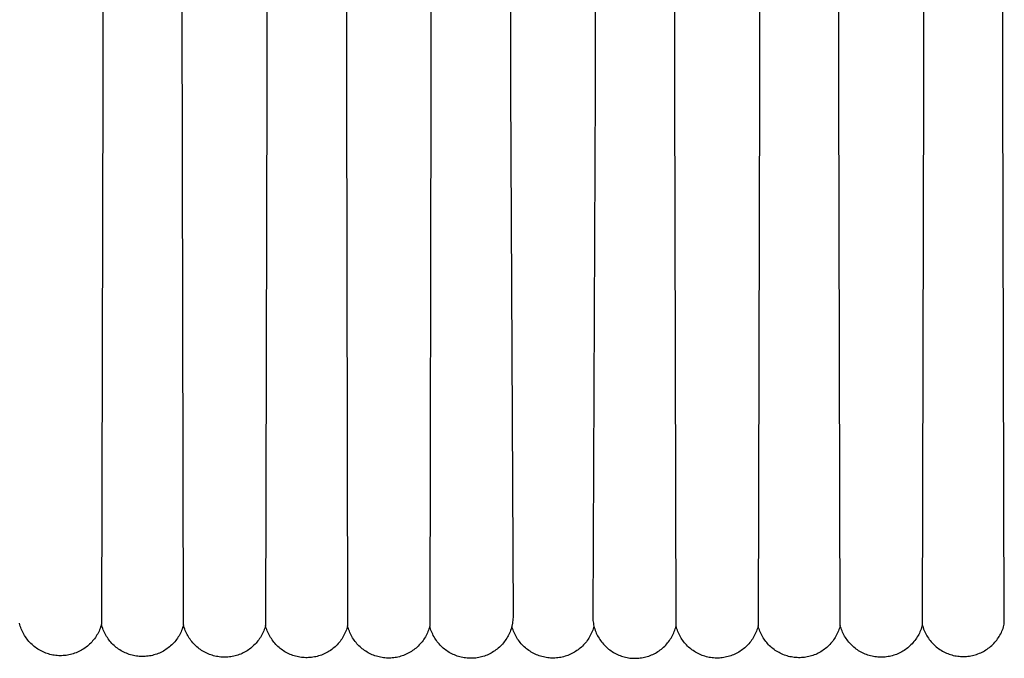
# Model space of a CAD drawing. Header units: millimetres. Extents: x 5000 to 6727, y 0 to 1679.
# Tile 7 of 106: x 5303 to 5402, y 17 to 82. Entities that reach past the tile are written whole.
import ezdxf

# ---------------------------------------------------------------- set-up
doc = ezdxf.new("R2010")
doc.units = ezdxf.units.MM
doc.layers.add('Archiv', color=18, linetype='Continuous', true_color=0x000000)
doc.layers.add('Make2D$Sichtbar$Kurven', color=18, linetype='Continuous', true_color=0x000000)

msp = doc.modelspace()

# ---------------------------------------------------------------- linework, layer by layer
at = {"layer": 'Archiv'}
for p, q in [((5385.262, 74.681), (5385.225, 464.326)), ((5335.763, 462.779), (5335.744, 74.592)), ((5352.252, 462.687), (5352.252, 74.562)), ((5368.76, 74.592), (5368.742, 462.645)), ((5401.752, 74.831), (5401.698, 462.724)), ((5311.279, 266.964), (5311.252, 74.831)), ((5327.761, 266.978), (5327.742, 74.681)), ((5344.254, 266.978), (5344.244, 74.592)), ((5360.752, 266.963), (5360.752, 74.562)), ((5377.251, 266.933), (5377.26, 74.592)), ((5393.744, 266.888), (5393.762, 74.682)), ((5319.36, 20.718), (5319.243, 82.817)), ((5311.252, 74.831), (5311.113, 20.784)), ((5327.742, 74.681), (5327.611, 20.664)), ((5335.744, 74.592), (5335.863, 20.624)), ((5344.244, 74.592), (5344.118, 20.597)), ((5352.252, 74.562), (5352.498, 21.602)), ((5360.752, 74.562), (5360.507, 21.602)), ((5368.887, 20.598), (5368.76, 74.592)), ((5377.26, 74.592), (5377.141, 20.624)), ((5385.394, 20.664), (5385.262, 74.681)), ((5393.762, 74.682), (5393.644, 20.718)), ((5401.891, 20.784), (5401.752, 74.831)), ((5302.908, 20.723), (5302.871, 20.867)), ((5352.435, 20.871), (5352.407, 20.727)), ((5352.457, 21.016), (5352.435, 20.871)), ((5352.475, 21.162), (5352.457, 21.016)), ((5352.488, 21.308), (5352.475, 21.162)), ((5352.495, 21.455), (5352.488, 21.308)), ((5352.498, 21.602), (5352.495, 21.455)), ((5360.507, 21.602), (5360.509, 21.455)), ((5360.509, 21.455), (5360.517, 21.308)), ((5360.517, 21.308), (5360.53, 21.162)), ((5360.53, 21.162), (5360.547, 21.016)), ((5360.547, 21.016), (5360.57, 20.871)), ((5360.57, 20.871), (5360.598, 20.727)), ((5302.951, 20.581), (5302.908, 20.723)), ((5302.998, 20.441), (5302.951, 20.581)), ((5303.049, 20.302), (5302.998, 20.441)), ((5303.106, 20.165), (5303.049, 20.302)), ((5303.168, 20.03), (5303.106, 20.165)), ((5303.234, 19.898), (5303.168, 20.03)), ((5303.304, 19.768), (5303.234, 19.898)), ((5310.732, 19.823), (5310.658, 19.694)), ((5310.8, 19.954), (5310.732, 19.823)), ((5310.865, 20.088), (5310.8, 19.954)), ((5310.924, 20.223), (5310.865, 20.088)), ((5310.979, 20.361), (5310.924, 20.223)), ((5311.028, 20.5), (5310.979, 20.361)), ((5311.073, 20.642), (5311.028, 20.5)), ((5311.113, 20.784), (5311.073, 20.642)), ((5319.397, 20.576), (5319.36, 20.718)), ((5319.439, 20.435), (5319.397, 20.576)), ((5319.485, 20.296), (5319.439, 20.435)), ((5319.536, 20.159), (5319.485, 20.296)), ((5319.592, 20.023), (5319.536, 20.159)), ((5319.653, 19.89), (5319.592, 20.023)), ((5319.718, 19.758), (5319.653, 19.89)), ((5327.307, 19.84), (5327.24, 19.71)), ((5327.369, 19.973), (5327.307, 19.84)), ((5327.427, 20.108), (5327.369, 19.973)), ((5327.48, 20.244), (5327.427, 20.108)), ((5327.528, 20.383), (5327.48, 20.244)), ((5327.572, 20.523), (5327.528, 20.383)), ((5327.611, 20.664), (5327.572, 20.523)), ((5327.647, 20.522), (5327.611, 20.664)), ((5327.689, 20.382), (5327.647, 20.522)), ((5327.736, 20.243), (5327.689, 20.382)), ((5327.787, 20.105), (5327.736, 20.243)), ((5327.843, 19.97), (5327.787, 20.105)), ((5327.904, 19.836), (5327.843, 19.97)), ((5327.969, 19.705), (5327.904, 19.836)), ((5335.624, 19.932), (5335.562, 19.799)), ((5335.681, 20.067), (5335.624, 19.932)), ((5335.734, 20.204), (5335.681, 20.067)), ((5335.782, 20.342), (5335.734, 20.204)), ((5335.825, 20.482), (5335.782, 20.342)), ((5335.863, 20.624), (5335.825, 20.482)), ((5335.9, 20.482), (5335.863, 20.624)), ((5335.942, 20.341), (5335.9, 20.482)), ((5335.989, 20.202), (5335.942, 20.341)), ((5336.041, 20.065), (5335.989, 20.202)), ((5336.097, 19.929), (5336.041, 20.065)), ((5336.158, 19.795), (5336.097, 19.929)), ((5343.88, 19.904), (5343.819, 19.771)), ((5343.938, 20.039), (5343.88, 19.904)), ((5343.99, 20.176), (5343.938, 20.039)), ((5344.038, 20.315), (5343.99, 20.176)), ((5344.08, 20.456), (5344.038, 20.315)), ((5344.118, 20.597), (5344.08, 20.456)), ((5344.155, 20.455), (5344.118, 20.597)), ((5344.197, 20.315), (5344.155, 20.455)), ((5344.244, 20.176), (5344.197, 20.315)), ((5344.296, 20.038), (5344.244, 20.176)), ((5344.352, 19.902), (5344.296, 20.038)), ((5344.414, 19.769), (5344.352, 19.902)), ((5352.138, 19.889), (5352.076, 19.756)), ((5352.194, 20.025), (5352.138, 19.889)), ((5352.247, 20.162), (5352.194, 20.025)), ((5352.294, 20.301), (5352.247, 20.162)), ((5352.336, 20.442), (5352.294, 20.301)), ((5352.374, 20.584), (5352.336, 20.442)), ((5352.407, 20.727), (5352.374, 20.584)), ((5360.598, 20.727), (5360.631, 20.584)), ((5360.631, 20.584), (5360.668, 20.442)), ((5360.668, 20.442), (5360.711, 20.301)), ((5360.711, 20.301), (5360.758, 20.162)), ((5360.758, 20.162), (5360.81, 20.025)), ((5360.81, 20.025), (5360.867, 19.889)), ((5360.867, 19.889), (5360.929, 19.756)), ((5368.591, 19.769), (5368.652, 19.903)), ((5368.652, 19.903), (5368.709, 20.039)), ((5368.709, 20.039), (5368.761, 20.176)), ((5368.761, 20.176), (5368.807, 20.315)), ((5368.807, 20.315), (5368.849, 20.456)), ((5368.849, 20.456), (5368.887, 20.598)), ((5368.924, 20.456), (5368.887, 20.598)), ((5368.967, 20.316), (5368.924, 20.456)), ((5369.015, 20.177), (5368.967, 20.316)), ((5369.067, 20.04), (5369.015, 20.177)), ((5369.124, 19.905), (5369.067, 20.04)), ((5369.186, 19.771), (5369.124, 19.905)), ((5376.908, 19.929), (5376.847, 19.795)), ((5376.964, 20.065), (5376.908, 19.929)), ((5377.016, 20.202), (5376.964, 20.065)), ((5377.062, 20.341), (5377.016, 20.202)), ((5377.104, 20.482), (5377.062, 20.341)), ((5377.141, 20.624), (5377.104, 20.482)), ((5385.433, 20.523), (5385.394, 20.664)), ((5385.476, 20.383), (5385.433, 20.523)), ((5385.524, 20.244), (5385.476, 20.383)), ((5385.578, 20.108), (5385.524, 20.244)), ((5385.635, 19.973), (5385.578, 20.108)), ((5385.698, 19.84), (5385.635, 19.973)), ((5385.764, 19.71), (5385.698, 19.84)), ((5393.352, 19.89), (5393.287, 19.759)), ((5393.412, 20.023), (5393.352, 19.89)), ((5393.468, 20.159), (5393.412, 20.023)), ((5393.519, 20.296), (5393.468, 20.159)), ((5393.566, 20.435), (5393.519, 20.296)), ((5393.608, 20.576), (5393.566, 20.435)), ((5393.644, 20.718), (5393.608, 20.576)), ((5393.644, 20.718), (5393.684, 20.575)), ((5393.684, 20.575), (5393.729, 20.433)), ((5393.729, 20.433), (5393.778, 20.293)), ((5393.778, 20.293), (5393.832, 20.155)), ((5393.832, 20.155), (5393.891, 20.019)), ((5393.891, 20.019), (5393.955, 19.885)), ((5393.955, 19.885), (5394.024, 19.754)), ((5401.457, 19.684), (5401.528, 19.814)), ((5401.528, 19.814), (5401.594, 19.947)), ((5401.594, 19.947), (5401.656, 20.082)), ((5401.656, 20.082), (5401.713, 20.219)), ((5401.713, 20.219), (5401.765, 20.358)), ((5401.765, 20.358), (5401.812, 20.499)), ((5401.812, 20.499), (5401.854, 20.641)), ((5401.854, 20.641), (5401.891, 20.784)), ((5303.38, 19.64), (5303.304, 19.768)), ((5303.459, 19.515), (5303.38, 19.64)), ((5303.543, 19.393), (5303.459, 19.515)), ((5303.631, 19.274), (5303.543, 19.393)), ((5303.723, 19.158), (5303.631, 19.274)), ((5303.819, 19.045), (5303.723, 19.158)), ((5303.919, 18.936), (5303.819, 19.045)), ((5304.023, 18.83), (5303.919, 18.936)), ((5304.131, 18.728), (5304.023, 18.83)), ((5310.027, 18.875), (5309.921, 18.771)), ((5310.129, 18.982), (5310.027, 18.875)), ((5310.227, 19.093), (5310.129, 18.982)), ((5310.322, 19.207), (5310.227, 19.093)), ((5310.412, 19.324), (5310.322, 19.207)), ((5310.499, 19.445), (5310.412, 19.324)), ((5310.581, 19.568), (5310.499, 19.445)), ((5310.658, 19.694), (5310.581, 19.568)), ((5319.788, 19.63), (5319.718, 19.758)), ((5319.862, 19.503), (5319.788, 19.63)), ((5319.94, 19.379), (5319.862, 19.503)), ((5320.023, 19.258), (5319.94, 19.379)), ((5320.11, 19.14), (5320.023, 19.258)), ((5320.2, 19.025), (5320.11, 19.14)), ((5320.295, 18.913), (5320.2, 19.025)), ((5320.393, 18.804), (5320.295, 18.913)), ((5326.653, 18.872), (5326.553, 18.765)), ((5326.749, 18.983), (5326.653, 18.872)), ((5326.841, 19.096), (5326.749, 18.983)), ((5326.929, 19.213), (5326.841, 19.096)), ((5327.013, 19.333), (5326.929, 19.213)), ((5327.093, 19.456), (5327.013, 19.333)), ((5327.169, 19.582), (5327.093, 19.456)), ((5327.24, 19.71), (5327.169, 19.582)), ((5328.039, 19.576), (5327.969, 19.705)), ((5328.113, 19.449), (5328.039, 19.576)), ((5328.192, 19.325), (5328.113, 19.449)), ((5328.274, 19.204), (5328.192, 19.325)), ((5328.361, 19.086), (5328.274, 19.204)), ((5328.452, 18.97), (5328.361, 19.086)), ((5328.547, 18.859), (5328.452, 18.97)), ((5328.646, 18.75), (5328.547, 18.859)), ((5334.909, 18.828), (5334.81, 18.72)), ((5335.005, 18.939), (5334.909, 18.828)), ((5335.097, 19.053), (5335.005, 18.939)), ((5335.185, 19.17), (5335.097, 19.053)), ((5335.269, 19.291), (5335.185, 19.17)), ((5335.349, 19.414), (5335.269, 19.291)), ((5335.424, 19.54), (5335.349, 19.414)), ((5335.495, 19.668), (5335.424, 19.54)), ((5335.562, 19.799), (5335.495, 19.668)), ((5336.223, 19.664), (5336.158, 19.795)), ((5336.293, 19.535), (5336.223, 19.664)), ((5336.367, 19.408), (5336.293, 19.535)), ((5336.446, 19.284), (5336.367, 19.408)), ((5336.529, 19.163), (5336.446, 19.284)), ((5336.616, 19.045), (5336.529, 19.163)), ((5336.707, 18.93), (5336.616, 19.045)), ((5336.802, 18.818), (5336.707, 18.93)), ((5336.901, 18.709), (5336.802, 18.818)), ((5343.264, 18.909), (5343.168, 18.797)), ((5343.355, 19.023), (5343.264, 18.909)), ((5343.443, 19.141), (5343.355, 19.023)), ((5343.527, 19.262), (5343.443, 19.141)), ((5343.606, 19.385), (5343.527, 19.262)), ((5343.682, 19.511), (5343.606, 19.385)), ((5343.752, 19.64), (5343.682, 19.511)), ((5343.819, 19.771), (5343.752, 19.64)), ((5344.479, 19.637), (5344.414, 19.769)), ((5344.549, 19.508), (5344.479, 19.637)), ((5344.624, 19.382), (5344.549, 19.508)), ((5344.703, 19.258), (5344.624, 19.382)), ((5344.786, 19.137), (5344.703, 19.258)), ((5344.873, 19.019), (5344.786, 19.137)), ((5344.964, 18.904), (5344.873, 19.019)), ((5345.059, 18.792), (5344.964, 18.904)), ((5351.522, 18.893), (5351.427, 18.781)), ((5351.614, 19.008), (5351.522, 18.893)), ((5351.702, 19.125), (5351.614, 19.008)), ((5351.785, 19.246), (5351.702, 19.125)), ((5351.865, 19.37), (5351.785, 19.246)), ((5351.939, 19.496), (5351.865, 19.37)), ((5352.01, 19.625), (5351.939, 19.496)), ((5352.076, 19.756), (5352.01, 19.625)), ((5360.929, 19.756), (5360.995, 19.625)), ((5360.995, 19.625), (5361.065, 19.496)), ((5361.065, 19.496), (5361.14, 19.37)), ((5361.14, 19.37), (5361.22, 19.246)), ((5361.22, 19.246), (5361.303, 19.125)), ((5361.303, 19.125), (5361.391, 19.007)), ((5361.391, 19.007), (5361.482, 18.893)), ((5361.482, 18.893), (5361.578, 18.781)), ((5367.946, 18.792), (5368.041, 18.904)), ((5368.041, 18.904), (5368.132, 19.019)), ((5368.132, 19.019), (5368.219, 19.137)), ((5368.219, 19.137), (5368.302, 19.258)), ((5368.302, 19.258), (5368.381, 19.382)), ((5368.381, 19.382), (5368.456, 19.509)), ((5368.456, 19.509), (5368.526, 19.638)), ((5368.526, 19.638), (5368.591, 19.769)), ((5369.252, 19.64), (5369.186, 19.771)), ((5369.323, 19.512), (5369.252, 19.64)), ((5369.398, 19.386), (5369.323, 19.512)), ((5369.478, 19.262), (5369.398, 19.386)), ((5369.561, 19.141), (5369.478, 19.262)), ((5369.649, 19.024), (5369.561, 19.141)), ((5369.741, 18.909), (5369.649, 19.024)), ((5369.837, 18.798), (5369.741, 18.909)), ((5376.202, 18.818), (5376.104, 18.709)), ((5376.298, 18.93), (5376.202, 18.818)), ((5376.389, 19.045), (5376.298, 18.93)), ((5376.476, 19.163), (5376.389, 19.045)), ((5376.559, 19.284), (5376.476, 19.163)), ((5376.637, 19.408), (5376.559, 19.284)), ((5376.712, 19.535), (5376.637, 19.408)), ((5376.782, 19.664), (5376.712, 19.535)), ((5376.847, 19.795), (5376.782, 19.664)), ((5385.836, 19.582), (5385.764, 19.71)), ((5385.911, 19.456), (5385.836, 19.582)), ((5385.991, 19.333), (5385.911, 19.456)), ((5386.075, 19.213), (5385.991, 19.333)), ((5386.164, 19.096), (5386.075, 19.213)), ((5386.256, 18.982), (5386.164, 19.096)), ((5386.352, 18.872), (5386.256, 18.982)), ((5386.452, 18.764), (5386.352, 18.872)), ((5392.71, 18.913), (5392.611, 18.804)), ((5392.804, 19.025), (5392.71, 18.913)), ((5392.895, 19.14), (5392.804, 19.025)), ((5392.982, 19.258), (5392.895, 19.14)), ((5393.064, 19.379), (5392.982, 19.258)), ((5393.143, 19.503), (5393.064, 19.379)), ((5393.217, 19.63), (5393.143, 19.503)), ((5393.287, 19.759), (5393.217, 19.63)), ((5394.024, 19.754), (5394.097, 19.625)), ((5394.097, 19.625), (5394.174, 19.498)), ((5394.174, 19.498), (5394.256, 19.374)), ((5394.256, 19.374), (5394.342, 19.253)), ((5394.342, 19.253), (5394.432, 19.136)), ((5394.432, 19.136), (5394.526, 19.021)), ((5394.526, 19.021), (5394.625, 18.91)), ((5394.625, 18.91), (5394.727, 18.802)), ((5400.736, 18.746), (5400.84, 18.852)), ((5400.84, 18.852), (5400.94, 18.961)), ((5400.94, 18.961), (5401.037, 19.074)), ((5401.037, 19.074), (5401.129, 19.19)), ((5401.129, 19.19), (5401.218, 19.309)), ((5401.218, 19.309), (5401.302, 19.431)), ((5401.302, 19.431), (5401.382, 19.556)), ((5401.382, 19.556), (5401.457, 19.684)), ((5304.242, 18.63), (5304.131, 18.728)), ((5304.356, 18.536), (5304.242, 18.63)), ((5304.473, 18.445), (5304.356, 18.536)), ((5304.594, 18.359), (5304.473, 18.445)), ((5304.717, 18.277), (5304.594, 18.359)), ((5304.844, 18.2), (5304.717, 18.277)), ((5304.973, 18.127), (5304.844, 18.2)), ((5305.104, 18.058), (5304.973, 18.127)), ((5305.238, 17.995), (5305.104, 18.058)), ((5305.373, 17.935), (5305.238, 17.995)), ((5305.511, 17.881), (5305.373, 17.935)), ((5305.651, 17.831), (5305.511, 17.881)), ((5305.792, 17.787), (5305.651, 17.831)), ((5308.414, 17.852), (5308.274, 17.805)), ((5308.553, 17.903), (5308.414, 17.852)), ((5308.69, 17.96), (5308.553, 17.903)), ((5308.825, 18.021), (5308.69, 17.96)), ((5308.958, 18.087), (5308.825, 18.021)), ((5309.088, 18.157), (5308.958, 18.087)), ((5309.216, 18.232), (5309.088, 18.157)), ((5309.341, 18.312), (5309.216, 18.232)), ((5309.463, 18.395), (5309.341, 18.312)), ((5309.583, 18.483), (5309.463, 18.395)), ((5309.699, 18.575), (5309.583, 18.483)), ((5309.811, 18.671), (5309.699, 18.575)), ((5309.921, 18.771), (5309.811, 18.671)), ((5320.496, 18.699), (5320.393, 18.804)), ((5320.601, 18.598), (5320.496, 18.699)), ((5320.71, 18.5), (5320.601, 18.598)), ((5320.823, 18.406), (5320.71, 18.5)), ((5320.939, 18.316), (5320.823, 18.406)), ((5321.057, 18.23), (5320.939, 18.316)), ((5321.179, 18.148), (5321.057, 18.23)), ((5321.303, 18.07), (5321.179, 18.148)), ((5321.43, 17.997), (5321.303, 18.07)), ((5321.559, 17.928), (5321.43, 17.997)), ((5321.691, 17.864), (5321.559, 17.928)), ((5321.825, 17.804), (5321.691, 17.864)), ((5325.243, 17.841), (5325.109, 17.783)), ((5325.376, 17.903), (5325.243, 17.841)), ((5325.506, 17.971), (5325.376, 17.903)), ((5325.634, 18.042), (5325.506, 17.971)), ((5325.759, 18.118), (5325.634, 18.042)), ((5325.882, 18.199), (5325.759, 18.118)), ((5326.001, 18.283), (5325.882, 18.199)), ((5326.118, 18.372), (5326.001, 18.283)), ((5326.232, 18.464), (5326.118, 18.372)), ((5326.342, 18.561), (5326.232, 18.464)), ((5326.449, 18.661), (5326.342, 18.561)), ((5326.553, 18.765), (5326.449, 18.661)), ((5328.748, 18.645), (5328.646, 18.75)), ((5328.854, 18.543), (5328.748, 18.645)), ((5328.963, 18.445), (5328.854, 18.543)), ((5329.076, 18.351), (5328.963, 18.445)), ((5329.192, 18.261), (5329.076, 18.351)), ((5329.311, 18.175), (5329.192, 18.261)), ((5329.432, 18.094), (5329.311, 18.175)), ((5329.557, 18.016), (5329.432, 18.094)), ((5329.684, 17.943), (5329.557, 18.016)), ((5329.814, 17.874), (5329.684, 17.943)), ((5329.945, 17.81), (5329.814, 17.874)), ((5333.633, 17.855), (5333.501, 17.792)), ((5333.764, 17.923), (5333.633, 17.855)), ((5333.891, 17.995), (5333.764, 17.923)), ((5334.017, 18.071), (5333.891, 17.995)), ((5334.139, 18.152), (5334.017, 18.071)), ((5334.259, 18.237), (5334.139, 18.152)), ((5334.376, 18.326), (5334.259, 18.237)), ((5334.489, 18.418), (5334.376, 18.326)), ((5334.599, 18.515), (5334.489, 18.418)), ((5334.706, 18.616), (5334.599, 18.515)), ((5334.81, 18.72), (5334.706, 18.616)), ((5337.004, 18.604), (5336.901, 18.709)), ((5337.11, 18.503), (5337.004, 18.604)), ((5337.219, 18.405), (5337.11, 18.503)), ((5337.332, 18.311), (5337.219, 18.405)), ((5337.448, 18.221), (5337.332, 18.311)), ((5337.567, 18.135), (5337.448, 18.221)), ((5337.689, 18.054), (5337.567, 18.135)), ((5337.814, 17.976), (5337.689, 18.054)), ((5337.941, 17.903), (5337.814, 17.976)), ((5338.071, 17.834), (5337.941, 17.903)), ((5338.203, 17.77), (5338.071, 17.834)), ((5341.893, 17.822), (5341.76, 17.759)), ((5342.023, 17.89), (5341.893, 17.822)), ((5342.151, 17.962), (5342.023, 17.89)), ((5342.276, 18.039), (5342.151, 17.962)), ((5342.399, 18.12), (5342.276, 18.039)), ((5342.518, 18.205), (5342.399, 18.12)), ((5342.635, 18.294), (5342.518, 18.205)), ((5342.748, 18.387), (5342.635, 18.294)), ((5342.858, 18.484), (5342.748, 18.387)), ((5342.965, 18.585), (5342.858, 18.484)), ((5343.068, 18.69), (5342.965, 18.585)), ((5343.168, 18.797), (5343.068, 18.69)), ((5345.158, 18.683), (5345.059, 18.792)), ((5345.261, 18.578), (5345.158, 18.683)), ((5345.367, 18.477), (5345.261, 18.578)), ((5345.477, 18.379), (5345.367, 18.477)), ((5345.59, 18.285), (5345.477, 18.379)), ((5345.706, 18.196), (5345.59, 18.285)), ((5345.826, 18.11), (5345.706, 18.196)), ((5345.948, 18.028), (5345.826, 18.11)), ((5346.073, 17.951), (5345.948, 18.028)), ((5346.2, 17.878), (5346.073, 17.951)), ((5346.33, 17.809), (5346.2, 17.878)), ((5350.283, 17.871), (5350.153, 17.803)), ((5350.411, 17.944), (5350.283, 17.871)), ((5350.536, 18.021), (5350.411, 17.944)), ((5350.659, 18.102), (5350.536, 18.021)), ((5350.778, 18.187), (5350.659, 18.102)), ((5350.895, 18.277), (5350.778, 18.187)), ((5351.008, 18.37), (5350.895, 18.277)), ((5351.118, 18.467), (5351.008, 18.37)), ((5351.224, 18.568), (5351.118, 18.467)), ((5351.328, 18.673), (5351.224, 18.568)), ((5351.427, 18.781), (5351.328, 18.673)), ((5361.578, 18.781), (5361.677, 18.673)), ((5361.677, 18.673), (5361.78, 18.568)), ((5361.78, 18.568), (5361.887, 18.467)), ((5361.887, 18.467), (5361.997, 18.37)), ((5361.997, 18.37), (5362.11, 18.277)), ((5362.11, 18.277), (5362.227, 18.187)), ((5362.227, 18.187), (5362.346, 18.102)), ((5362.346, 18.102), (5362.469, 18.02)), ((5362.469, 18.02), (5362.594, 17.944)), ((5362.594, 17.944), (5362.722, 17.871)), ((5362.722, 17.871), (5362.852, 17.803)), ((5366.675, 17.81), (5366.805, 17.878)), ((5366.805, 17.878), (5366.933, 17.951)), ((5366.933, 17.951), (5367.057, 18.028)), ((5367.057, 18.028), (5367.18, 18.11)), ((5367.18, 18.11), (5367.299, 18.196)), ((5367.299, 18.196), (5367.415, 18.286)), ((5367.415, 18.286), (5367.528, 18.38)), ((5367.528, 18.38), (5367.638, 18.477)), ((5367.638, 18.477), (5367.744, 18.579)), ((5367.744, 18.579), (5367.847, 18.684)), ((5367.847, 18.684), (5367.946, 18.792)), ((5369.936, 18.69), (5369.837, 18.798)), ((5370.039, 18.585), (5369.936, 18.69)), ((5370.146, 18.485), (5370.039, 18.585)), ((5370.256, 18.387), (5370.146, 18.485)), ((5370.37, 18.294), (5370.256, 18.387)), ((5370.486, 18.205), (5370.37, 18.294)), ((5370.606, 18.12), (5370.486, 18.205)), ((5370.728, 18.039), (5370.606, 18.12)), ((5370.854, 17.962), (5370.728, 18.039)), ((5370.981, 17.89), (5370.854, 17.962)), ((5371.112, 17.822), (5370.981, 17.89)), ((5371.244, 17.759), (5371.112, 17.822)), ((5374.934, 17.834), (5374.802, 17.77)), ((5375.064, 17.903), (5374.934, 17.834)), ((5375.191, 17.976), (5375.064, 17.903)), ((5375.316, 18.053), (5375.191, 17.976)), ((5375.438, 18.135), (5375.316, 18.053)), ((5375.557, 18.221), (5375.438, 18.135)), ((5375.673, 18.311), (5375.557, 18.221)), ((5375.786, 18.405), (5375.673, 18.311)), ((5375.895, 18.503), (5375.786, 18.405)), ((5376.001, 18.604), (5375.895, 18.503)), ((5376.104, 18.709), (5376.001, 18.604)), ((5386.555, 18.661), (5386.452, 18.764)), ((5386.662, 18.561), (5386.555, 18.661)), ((5386.773, 18.464), (5386.662, 18.561)), ((5386.886, 18.372), (5386.773, 18.464)), ((5387.003, 18.283), (5386.886, 18.372)), ((5387.123, 18.199), (5387.003, 18.283)), ((5387.246, 18.118), (5387.123, 18.199)), ((5387.371, 18.042), (5387.246, 18.118)), ((5387.499, 17.97), (5387.371, 18.042)), ((5387.629, 17.903), (5387.499, 17.97)), ((5387.762, 17.841), (5387.629, 17.903)), ((5387.896, 17.783), (5387.762, 17.841)), ((5391.314, 17.864), (5391.18, 17.804)), ((5391.445, 17.928), (5391.314, 17.864)), ((5391.575, 17.997), (5391.445, 17.928)), ((5391.702, 18.07), (5391.575, 17.997)), ((5391.826, 18.148), (5391.702, 18.07)), ((5391.948, 18.23), (5391.826, 18.148)), ((5392.066, 18.316), (5391.948, 18.23)), ((5392.182, 18.406), (5392.066, 18.316)), ((5392.294, 18.5), (5392.182, 18.406)), ((5392.403, 18.598), (5392.294, 18.5)), ((5392.509, 18.699), (5392.403, 18.598)), ((5392.611, 18.804), (5392.509, 18.699)), ((5394.727, 18.802), (5394.832, 18.698)), ((5394.832, 18.698), (5394.942, 18.598)), ((5394.942, 18.598), (5395.054, 18.502)), ((5395.054, 18.502), (5395.17, 18.409)), ((5395.17, 18.409), (5395.29, 18.321)), ((5395.29, 18.321), (5395.412, 18.237)), ((5395.412, 18.237), (5395.537, 18.157)), ((5395.537, 18.157), (5395.665, 18.082)), ((5395.665, 18.082), (5395.795, 18.011)), ((5395.795, 18.011), (5395.928, 17.945)), ((5395.928, 17.945), (5396.063, 17.883)), ((5396.063, 17.883), (5396.2, 17.826)), ((5396.2, 17.826), (5396.338, 17.774)), ((5399.245, 17.798), (5399.383, 17.852)), ((5399.383, 17.852), (5399.519, 17.911)), ((5399.519, 17.911), (5399.653, 17.975)), ((5399.653, 17.975), (5399.785, 18.043)), ((5399.785, 18.043), (5399.914, 18.116)), ((5399.914, 18.116), (5400.04, 18.194)), ((5400.04, 18.194), (5400.164, 18.276)), ((5400.164, 18.276), (5400.285, 18.362)), ((5400.285, 18.362), (5400.403, 18.452)), ((5400.403, 18.452), (5400.517, 18.546)), ((5400.517, 18.546), (5400.628, 18.644)), ((5400.628, 18.644), (5400.736, 18.746)), ((5305.935, 17.747), (5305.792, 17.787)), ((5306.079, 17.712), (5305.935, 17.747)), ((5306.224, 17.682), (5306.079, 17.712)), ((5306.37, 17.658), (5306.224, 17.682)), ((5306.517, 17.638), (5306.37, 17.658)), ((5306.664, 17.624), (5306.517, 17.638)), ((5306.812, 17.615), (5306.664, 17.624)), ((5306.96, 17.611), (5306.812, 17.615)), ((5307.108, 17.612), (5306.96, 17.611)), ((5307.256, 17.618), (5307.108, 17.612)), ((5307.404, 17.629), (5307.256, 17.618)), ((5307.551, 17.646), (5307.404, 17.629)), ((5307.698, 17.668), (5307.551, 17.646)), ((5307.844, 17.695), (5307.698, 17.668)), ((5307.988, 17.726), (5307.844, 17.695)), ((5308.132, 17.763), (5307.988, 17.726)), ((5308.274, 17.805), (5308.132, 17.763)), ((5321.961, 17.749), (5321.825, 17.804)), ((5322.098, 17.698), (5321.961, 17.749)), ((5322.238, 17.652), (5322.098, 17.698)), ((5322.378, 17.612), (5322.238, 17.652)), ((5322.52, 17.576), (5322.378, 17.612)), ((5322.664, 17.545), (5322.52, 17.576)), ((5322.808, 17.519), (5322.664, 17.545)), ((5322.953, 17.497), (5322.808, 17.519)), ((5323.099, 17.481), (5322.953, 17.497)), ((5323.245, 17.47), (5323.099, 17.481)), ((5323.391, 17.464), (5323.245, 17.47)), ((5323.538, 17.463), (5323.391, 17.464)), ((5323.684, 17.467), (5323.538, 17.463)), ((5323.831, 17.477), (5323.684, 17.467)), ((5323.977, 17.491), (5323.831, 17.477)), ((5324.122, 17.51), (5323.977, 17.491)), ((5324.266, 17.534), (5324.122, 17.51)), ((5324.41, 17.563), (5324.266, 17.534)), ((5324.553, 17.598), (5324.41, 17.563)), ((5324.694, 17.637), (5324.553, 17.598)), ((5324.834, 17.68), (5324.694, 17.637)), ((5324.972, 17.729), (5324.834, 17.68)), ((5325.109, 17.783), (5324.972, 17.729)), ((5330.079, 17.75), (5329.945, 17.81)), ((5330.215, 17.695), (5330.079, 17.75)), ((5330.353, 17.644), (5330.215, 17.695)), ((5330.493, 17.599), (5330.353, 17.644)), ((5330.634, 17.558), (5330.493, 17.599)), ((5330.776, 17.522), (5330.634, 17.558)), ((5330.919, 17.492), (5330.776, 17.522)), ((5331.064, 17.466), (5330.919, 17.492)), ((5331.209, 17.445), (5331.064, 17.466)), ((5331.355, 17.429), (5331.209, 17.445)), ((5331.501, 17.418), (5331.355, 17.429)), ((5331.648, 17.412), (5331.501, 17.418)), ((5331.795, 17.412), (5331.648, 17.412)), ((5331.941, 17.416), (5331.795, 17.412)), ((5332.088, 17.425), (5331.941, 17.416)), ((5332.234, 17.44), (5332.088, 17.425)), ((5332.379, 17.459), (5332.234, 17.44)), ((5332.524, 17.484), (5332.379, 17.459)), ((5332.667, 17.513), (5332.524, 17.484)), ((5332.81, 17.548), (5332.667, 17.513)), ((5332.951, 17.587), (5332.81, 17.548)), ((5333.091, 17.631), (5332.951, 17.587)), ((5333.23, 17.68), (5333.091, 17.631)), ((5333.366, 17.734), (5333.23, 17.68)), ((5333.501, 17.792), (5333.366, 17.734)), ((5338.337, 17.711), (5338.203, 17.77)), ((5338.473, 17.656), (5338.337, 17.711)), ((5338.611, 17.605), (5338.473, 17.656)), ((5338.751, 17.56), (5338.611, 17.605)), ((5338.892, 17.52), (5338.751, 17.56)), ((5339.034, 17.484), (5338.892, 17.52)), ((5339.178, 17.453), (5339.034, 17.484)), ((5339.323, 17.428), (5339.178, 17.453)), ((5339.468, 17.407), (5339.323, 17.428)), ((5339.614, 17.391), (5339.468, 17.407)), ((5339.76, 17.381), (5339.614, 17.391)), ((5339.907, 17.375), (5339.76, 17.381)), ((5340.054, 17.375), (5339.907, 17.375)), ((5340.201, 17.379), (5340.054, 17.375)), ((5340.347, 17.389), (5340.201, 17.379)), ((5340.493, 17.404), (5340.347, 17.389)), ((5340.639, 17.423), (5340.493, 17.404)), ((5340.783, 17.448), (5340.639, 17.423)), ((5340.927, 17.478), (5340.783, 17.448)), ((5341.07, 17.513), (5340.927, 17.478)), ((5341.211, 17.552), (5341.07, 17.513)), ((5341.351, 17.597), (5341.211, 17.552)), ((5341.489, 17.646), (5341.351, 17.597)), ((5341.626, 17.7), (5341.489, 17.646)), ((5341.76, 17.759), (5341.626, 17.7)), ((5346.462, 17.745), (5346.33, 17.809)), ((5346.596, 17.686), (5346.462, 17.745)), ((5346.733, 17.631), (5346.596, 17.686)), ((5346.871, 17.581), (5346.733, 17.631)), ((5347.011, 17.536), (5346.871, 17.581)), ((5347.152, 17.496), (5347.011, 17.536)), ((5347.294, 17.46), (5347.152, 17.496)), ((5347.438, 17.43), (5347.294, 17.46)), ((5347.583, 17.404), (5347.438, 17.43)), ((5347.728, 17.384), (5347.583, 17.404)), ((5347.874, 17.368), (5347.728, 17.384)), ((5348.021, 17.358), (5347.874, 17.368)), ((5348.167, 17.353), (5348.021, 17.358)), ((5348.314, 17.352), (5348.167, 17.353)), ((5348.461, 17.357), (5348.314, 17.352)), ((5348.608, 17.367), (5348.461, 17.357)), ((5348.754, 17.382), (5348.608, 17.367)), ((5348.899, 17.402), (5348.754, 17.382)), ((5349.044, 17.427), (5348.899, 17.402)), ((5349.188, 17.457), (5349.044, 17.427)), ((5349.33, 17.492), (5349.188, 17.457)), ((5349.472, 17.532), (5349.33, 17.492)), ((5349.612, 17.577), (5349.472, 17.532)), ((5349.75, 17.626), (5349.612, 17.577)), ((5349.886, 17.68), (5349.75, 17.626)), ((5350.021, 17.739), (5349.886, 17.68)), ((5350.153, 17.803), (5350.021, 17.739)), ((5362.852, 17.803), (5362.984, 17.739)), ((5362.984, 17.739), (5363.119, 17.68)), ((5363.119, 17.68), (5363.255, 17.626)), ((5363.255, 17.626), (5363.393, 17.577)), ((5363.393, 17.577), (5363.533, 17.532)), ((5363.533, 17.532), (5363.675, 17.492)), ((5363.675, 17.492), (5363.817, 17.457)), ((5363.817, 17.457), (5363.961, 17.427)), ((5363.961, 17.427), (5364.106, 17.402)), ((5364.106, 17.402), (5364.251, 17.382)), ((5364.251, 17.382), (5364.397, 17.367)), ((5364.397, 17.367), (5364.544, 17.357)), ((5364.544, 17.357), (5364.691, 17.352)), ((5364.691, 17.352), (5364.838, 17.353)), ((5364.838, 17.353), (5364.984, 17.358)), ((5364.984, 17.358), (5365.131, 17.368)), ((5365.131, 17.368), (5365.277, 17.384)), ((5365.277, 17.384), (5365.423, 17.404)), ((5365.423, 17.404), (5365.567, 17.43)), ((5365.567, 17.43), (5365.711, 17.46)), ((5365.711, 17.46), (5365.853, 17.496)), ((5365.853, 17.496), (5365.995, 17.536)), ((5365.995, 17.536), (5366.134, 17.581)), ((5366.134, 17.581), (5366.272, 17.631)), ((5366.272, 17.631), (5366.409, 17.686)), ((5366.409, 17.686), (5366.543, 17.746)), ((5366.543, 17.746), (5366.675, 17.81)), ((5371.379, 17.7), (5371.244, 17.759)), ((5371.515, 17.646), (5371.379, 17.7)), ((5371.653, 17.597), (5371.515, 17.646)), ((5371.793, 17.552), (5371.653, 17.597)), ((5371.935, 17.512), (5371.793, 17.552)), ((5372.077, 17.478), (5371.935, 17.512)), ((5372.221, 17.448), (5372.077, 17.478)), ((5372.366, 17.423), (5372.221, 17.448)), ((5372.511, 17.403), (5372.366, 17.423)), ((5372.657, 17.389), (5372.511, 17.403)), ((5372.804, 17.379), (5372.657, 17.389)), ((5372.951, 17.374), (5372.804, 17.379)), ((5373.098, 17.375), (5372.951, 17.374)), ((5373.244, 17.38), (5373.098, 17.375)), ((5373.391, 17.391), (5373.244, 17.38)), ((5373.537, 17.407), (5373.391, 17.391)), ((5373.682, 17.427), (5373.537, 17.407)), ((5373.827, 17.453), (5373.682, 17.427)), ((5373.97, 17.484), (5373.827, 17.453)), ((5374.113, 17.519), (5373.97, 17.484)), ((5374.254, 17.56), (5374.113, 17.519)), ((5374.393, 17.605), (5374.254, 17.56)), ((5374.531, 17.655), (5374.393, 17.605)), ((5374.668, 17.71), (5374.531, 17.655)), ((5374.802, 17.77), (5374.668, 17.71)), ((5388.033, 17.729), (5387.896, 17.783)), ((5388.171, 17.68), (5388.033, 17.729)), ((5388.311, 17.637), (5388.171, 17.68)), ((5388.452, 17.598), (5388.311, 17.637)), ((5388.595, 17.563), (5388.452, 17.598)), ((5388.738, 17.534), (5388.595, 17.563)), ((5388.883, 17.51), (5388.738, 17.534)), ((5389.028, 17.491), (5388.883, 17.51)), ((5389.174, 17.477), (5389.028, 17.491)), ((5389.32, 17.467), (5389.174, 17.477)), ((5389.467, 17.463), (5389.32, 17.467)), ((5389.613, 17.464), (5389.467, 17.463)), ((5389.76, 17.47), (5389.613, 17.464)), ((5389.906, 17.481), (5389.76, 17.47)), ((5390.052, 17.497), (5389.906, 17.481)), ((5390.197, 17.519), (5390.052, 17.497)), ((5390.341, 17.545), (5390.197, 17.519)), ((5390.484, 17.576), (5390.341, 17.545)), ((5390.626, 17.612), (5390.484, 17.576)), ((5390.767, 17.652), (5390.626, 17.612)), ((5390.906, 17.698), (5390.767, 17.652)), ((5391.044, 17.749), (5390.906, 17.698)), ((5391.18, 17.804), (5391.044, 17.749)), ((5396.338, 17.774), (5396.479, 17.727)), ((5396.479, 17.727), (5396.621, 17.685)), ((5396.621, 17.685), (5396.765, 17.648)), ((5396.765, 17.648), (5396.91, 17.616)), ((5396.91, 17.616), (5397.056, 17.588)), ((5397.056, 17.588), (5397.202, 17.566)), ((5397.202, 17.566), (5397.35, 17.55)), ((5397.35, 17.55), (5397.497, 17.538)), ((5397.497, 17.538), (5397.646, 17.531)), ((5397.646, 17.531), (5397.794, 17.53)), ((5397.794, 17.53), (5397.942, 17.534)), ((5397.942, 17.534), (5398.09, 17.543)), ((5398.09, 17.543), (5398.238, 17.557)), ((5398.238, 17.557), (5398.385, 17.576)), ((5398.385, 17.576), (5398.531, 17.6)), ((5398.531, 17.6), (5398.677, 17.63)), ((5398.677, 17.63), (5398.821, 17.664)), ((5398.821, 17.664), (5398.964, 17.704)), ((5398.964, 17.704), (5399.105, 17.748)), ((5399.105, 17.748), (5399.245, 17.798))]:
    msp.add_line(p, q, dxfattribs=at)
at = {"layer": 'Make2D$Sichtbar$Kurven', "color": 18, "lineweight": -3, "true_color": 0x000000}
for p, q in [((5311.151, 20.641), (5311.113, 20.784)), ((5311.193, 20.499), (5311.151, 20.641)), ((5311.24, 20.358), (5311.193, 20.499)), ((5311.292, 20.219), (5311.24, 20.358)), ((5311.349, 20.082), (5311.292, 20.219)), ((5311.411, 19.947), (5311.349, 20.082)), ((5311.477, 19.814), (5311.411, 19.947)), ((5311.548, 19.684), (5311.477, 19.814)), ((5319.05, 19.885), (5318.981, 19.754)), ((5319.113, 20.019), (5319.05, 19.885)), ((5319.172, 20.155), (5319.113, 20.019)), ((5319.227, 20.293), (5319.172, 20.155)), ((5319.276, 20.433), (5319.227, 20.293)), ((5319.321, 20.575), (5319.276, 20.433)), ((5319.36, 20.718), (5319.321, 20.575)), ((5352.413, 20.482), (5352.376, 20.624)), ((5352.455, 20.341), (5352.413, 20.482)), ((5352.502, 20.202), (5352.455, 20.341)), ((5352.553, 20.065), (5352.502, 20.202)), ((5352.609, 19.929), (5352.553, 20.065)), ((5352.67, 19.795), (5352.609, 19.929)), ((5360.393, 19.904), (5360.331, 19.771)), ((5360.45, 20.039), (5360.393, 19.904)), ((5360.503, 20.176), (5360.45, 20.039)), ((5360.55, 20.315), (5360.503, 20.176)), ((5360.593, 20.456), (5360.55, 20.315)), ((5360.631, 20.597), (5360.593, 20.456)), ((5377.179, 20.483), (5377.141, 20.624)), ((5377.223, 20.342), (5377.179, 20.483)), ((5377.27, 20.204), (5377.223, 20.342)), ((5377.323, 20.067), (5377.27, 20.204)), ((5377.381, 19.932), (5377.323, 20.067)), ((5377.443, 19.799), (5377.381, 19.932)), ((5385.101, 19.836), (5385.035, 19.704)), ((5385.161, 19.969), (5385.101, 19.836)), ((5385.218, 20.105), (5385.161, 19.969)), ((5385.269, 20.242), (5385.218, 20.105)), ((5385.315, 20.381), (5385.269, 20.242)), ((5385.357, 20.522), (5385.315, 20.381)), ((5385.394, 20.664), (5385.357, 20.522)), ((5311.623, 19.556), (5311.548, 19.684)), ((5311.703, 19.431), (5311.623, 19.556)), ((5311.787, 19.309), (5311.703, 19.431)), ((5311.875, 19.19), (5311.787, 19.309)), ((5311.968, 19.074), (5311.875, 19.19)), ((5312.064, 18.961), (5311.968, 19.074)), ((5312.164, 18.852), (5312.064, 18.961)), ((5312.269, 18.746), (5312.164, 18.852)), ((5318.38, 18.91), (5318.278, 18.802)), ((5318.478, 19.021), (5318.38, 18.91)), ((5318.573, 19.136), (5318.478, 19.021)), ((5318.663, 19.253), (5318.573, 19.136)), ((5318.749, 19.374), (5318.663, 19.253)), ((5318.831, 19.498), (5318.749, 19.374)), ((5318.908, 19.625), (5318.831, 19.498)), ((5318.981, 19.754), (5318.908, 19.625)), ((5352.736, 19.664), (5352.67, 19.795)), ((5352.806, 19.535), (5352.736, 19.664)), ((5352.88, 19.408), (5352.806, 19.535)), ((5352.959, 19.284), (5352.88, 19.408)), ((5353.042, 19.163), (5352.959, 19.284)), ((5353.129, 19.045), (5353.042, 19.163)), ((5353.22, 18.93), (5353.129, 19.045)), ((5353.315, 18.818), (5353.22, 18.93)), ((5353.414, 18.709), (5353.315, 18.818)), ((5359.776, 18.909), (5359.68, 18.797)), ((5359.868, 19.023), (5359.776, 18.909)), ((5359.956, 19.141), (5359.868, 19.023)), ((5360.04, 19.262), (5359.956, 19.141)), ((5360.119, 19.385), (5360.04, 19.262)), ((5360.194, 19.511), (5360.119, 19.385)), ((5360.265, 19.64), (5360.194, 19.511)), ((5360.331, 19.771), (5360.265, 19.64)), ((5377.509, 19.668), (5377.443, 19.799)), ((5377.58, 19.54), (5377.509, 19.668)), ((5377.656, 19.414), (5377.58, 19.54)), ((5377.735, 19.291), (5377.656, 19.414)), ((5377.819, 19.17), (5377.735, 19.291)), ((5377.907, 19.053), (5377.819, 19.17)), ((5377.999, 18.939), (5377.907, 19.053)), ((5378.095, 18.828), (5377.999, 18.939)), ((5378.195, 18.72), (5378.095, 18.828)), ((5384.458, 18.858), (5384.359, 18.75)), ((5384.552, 18.97), (5384.458, 18.858)), ((5384.643, 19.085), (5384.552, 18.97)), ((5384.73, 19.204), (5384.643, 19.085)), ((5384.813, 19.325), (5384.73, 19.204)), ((5384.891, 19.449), (5384.813, 19.325)), ((5384.966, 19.575), (5384.891, 19.449)), ((5385.035, 19.704), (5384.966, 19.575)), ((5312.376, 18.644), (5312.269, 18.746)), ((5312.487, 18.546), (5312.376, 18.644)), ((5312.602, 18.452), (5312.487, 18.546)), ((5312.72, 18.362), (5312.602, 18.452)), ((5312.84, 18.276), (5312.72, 18.362)), ((5312.964, 18.194), (5312.84, 18.276)), ((5313.091, 18.116), (5312.964, 18.194)), ((5313.22, 18.043), (5313.091, 18.116)), ((5313.351, 17.975), (5313.22, 18.043)), ((5313.485, 17.911), (5313.351, 17.975)), ((5313.621, 17.852), (5313.485, 17.911)), ((5313.759, 17.798), (5313.621, 17.852)), ((5316.805, 17.826), (5316.666, 17.774)), ((5316.942, 17.883), (5316.805, 17.826)), ((5317.077, 17.945), (5316.942, 17.883)), ((5317.21, 18.011), (5317.077, 17.945)), ((5317.34, 18.082), (5317.21, 18.011)), ((5317.468, 18.157), (5317.34, 18.082)), ((5317.593, 18.237), (5317.468, 18.157)), ((5317.715, 18.321), (5317.593, 18.237)), ((5317.834, 18.409), (5317.715, 18.321)), ((5317.95, 18.502), (5317.834, 18.409)), ((5318.063, 18.598), (5317.95, 18.502)), ((5318.172, 18.698), (5318.063, 18.598)), ((5318.278, 18.802), (5318.172, 18.698)), ((5353.516, 18.604), (5353.414, 18.709)), ((5353.622, 18.503), (5353.516, 18.604)), ((5353.732, 18.405), (5353.622, 18.503)), ((5353.845, 18.311), (5353.732, 18.405)), ((5353.961, 18.221), (5353.845, 18.311)), ((5354.08, 18.135), (5353.961, 18.221)), ((5354.202, 18.054), (5354.08, 18.135)), ((5354.326, 17.976), (5354.202, 18.054)), ((5354.454, 17.903), (5354.326, 17.976)), ((5354.583, 17.834), (5354.454, 17.903)), ((5354.716, 17.77), (5354.583, 17.834)), ((5358.406, 17.822), (5358.273, 17.759)), ((5358.536, 17.89), (5358.406, 17.822)), ((5358.663, 17.962), (5358.536, 17.89)), ((5358.789, 18.039), (5358.663, 17.962)), ((5358.911, 18.12), (5358.789, 18.039)), ((5359.031, 18.205), (5358.911, 18.12)), ((5359.147, 18.294), (5359.031, 18.205)), ((5359.261, 18.387), (5359.147, 18.294)), ((5359.371, 18.484), (5359.261, 18.387)), ((5359.478, 18.585), (5359.371, 18.484)), ((5359.581, 18.69), (5359.478, 18.585)), ((5359.68, 18.797), (5359.581, 18.69)), ((5378.298, 18.616), (5378.195, 18.72)), ((5378.405, 18.515), (5378.298, 18.616)), ((5378.515, 18.419), (5378.405, 18.515)), ((5378.629, 18.326), (5378.515, 18.419)), ((5378.746, 18.237), (5378.629, 18.326)), ((5378.865, 18.152), (5378.746, 18.237)), ((5378.988, 18.071), (5378.865, 18.152)), ((5379.113, 17.995), (5378.988, 18.071)), ((5379.241, 17.923), (5379.113, 17.995)), ((5379.371, 17.855), (5379.241, 17.923)), ((5379.504, 17.792), (5379.371, 17.855)), ((5383.191, 17.874), (5383.059, 17.81)), ((5383.32, 17.943), (5383.191, 17.874)), ((5383.448, 18.016), (5383.32, 17.943)), ((5383.572, 18.093), (5383.448, 18.016)), ((5383.694, 18.175), (5383.572, 18.093)), ((5383.813, 18.261), (5383.694, 18.175)), ((5383.929, 18.351), (5383.813, 18.261)), ((5384.041, 18.445), (5383.929, 18.351)), ((5384.151, 18.543), (5384.041, 18.445)), ((5384.257, 18.645), (5384.151, 18.543)), ((5384.359, 18.75), (5384.257, 18.645)), ((5313.899, 17.748), (5313.759, 17.798)), ((5314.041, 17.704), (5313.899, 17.748)), ((5314.184, 17.664), (5314.041, 17.704)), ((5314.328, 17.63), (5314.184, 17.664)), ((5314.473, 17.6), (5314.328, 17.63)), ((5314.62, 17.576), (5314.473, 17.6)), ((5314.767, 17.557), (5314.62, 17.576)), ((5314.914, 17.543), (5314.767, 17.557)), ((5315.062, 17.534), (5314.914, 17.543)), ((5315.211, 17.53), (5315.062, 17.534)), ((5315.359, 17.531), (5315.211, 17.53)), ((5315.507, 17.538), (5315.359, 17.531)), ((5315.655, 17.55), (5315.507, 17.538)), ((5315.802, 17.566), (5315.655, 17.55)), ((5315.949, 17.588), (5315.802, 17.566)), ((5316.095, 17.616), (5315.949, 17.588)), ((5316.24, 17.648), (5316.095, 17.616)), ((5316.383, 17.685), (5316.24, 17.648)), ((5316.526, 17.727), (5316.383, 17.685)), ((5316.666, 17.774), (5316.526, 17.727)), ((5354.85, 17.711), (5354.716, 17.77)), ((5354.986, 17.656), (5354.85, 17.711)), ((5355.124, 17.605), (5354.986, 17.656)), ((5355.264, 17.56), (5355.124, 17.605)), ((5355.405, 17.52), (5355.264, 17.56)), ((5355.547, 17.484), (5355.405, 17.52)), ((5355.691, 17.453), (5355.547, 17.484)), ((5355.835, 17.428), (5355.691, 17.453)), ((5355.981, 17.407), (5355.835, 17.428)), ((5356.126, 17.391), (5355.981, 17.407)), ((5356.273, 17.381), (5356.126, 17.391)), ((5356.42, 17.375), (5356.273, 17.381)), ((5356.566, 17.375), (5356.42, 17.375)), ((5356.713, 17.379), (5356.566, 17.375)), ((5356.86, 17.389), (5356.713, 17.379)), ((5357.006, 17.404), (5356.86, 17.389)), ((5357.151, 17.423), (5357.006, 17.404)), ((5357.296, 17.448), (5357.151, 17.423)), ((5357.44, 17.478), (5357.296, 17.448)), ((5357.582, 17.513), (5357.44, 17.478)), ((5357.724, 17.552), (5357.582, 17.513)), ((5357.864, 17.597), (5357.724, 17.552)), ((5358.002, 17.646), (5357.864, 17.597)), ((5358.138, 17.7), (5358.002, 17.646)), ((5358.273, 17.759), (5358.138, 17.7)), ((5379.638, 17.734), (5379.504, 17.792)), ((5379.775, 17.68), (5379.638, 17.734)), ((5379.913, 17.631), (5379.775, 17.68)), ((5380.053, 17.587), (5379.913, 17.631)), ((5380.194, 17.548), (5380.053, 17.587)), ((5380.337, 17.513), (5380.194, 17.548)), ((5380.481, 17.484), (5380.337, 17.513)), ((5380.625, 17.459), (5380.481, 17.484)), ((5380.771, 17.44), (5380.625, 17.459)), ((5380.917, 17.425), (5380.771, 17.44)), ((5381.063, 17.416), (5380.917, 17.425)), ((5381.21, 17.412), (5381.063, 17.416)), ((5381.357, 17.412), (5381.21, 17.412)), ((5381.503, 17.418), (5381.357, 17.412)), ((5381.65, 17.429), (5381.503, 17.418)), ((5381.795, 17.445), (5381.65, 17.429)), ((5381.941, 17.466), (5381.795, 17.445)), ((5382.085, 17.492), (5381.941, 17.466)), ((5382.228, 17.522), (5382.085, 17.492)), ((5382.371, 17.558), (5382.228, 17.522)), ((5382.512, 17.599), (5382.371, 17.558)), ((5382.651, 17.644), (5382.512, 17.599)), ((5382.789, 17.695), (5382.651, 17.644)), ((5382.925, 17.75), (5382.789, 17.695)), ((5383.059, 17.81), (5382.925, 17.75))]:
    msp.add_line(p, q, dxfattribs=at)

doc.saveas('drawing.dxf')
